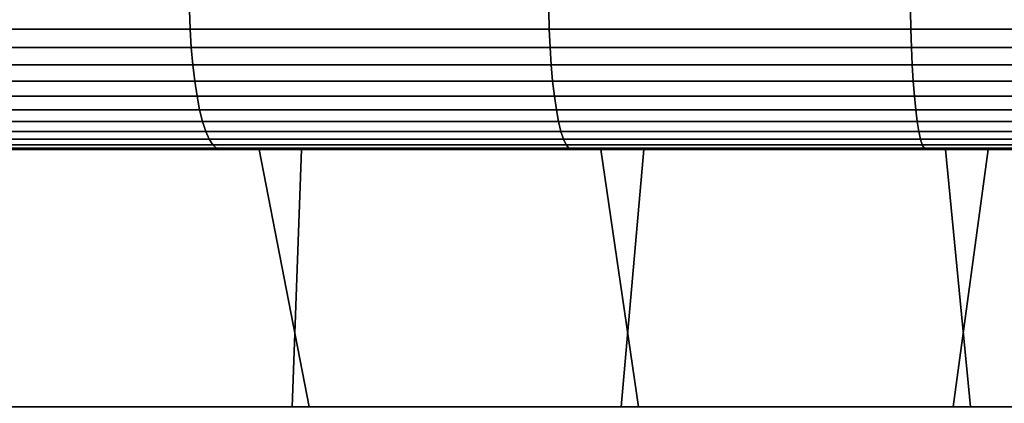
# Model space of a CAD drawing. Header units: metres. Extents: x -244 to 24, y -123 to 0.
# Tile 67 of 146: x -5.12 to -2.01, y -108.3 to -107.09. Entities that reach past the tile are written whole.
import ezdxf

# ---------------------------------------------------------------- set-up
doc = ezdxf.new("R2010")
doc.units = ezdxf.units.M
doc.layers.add('solid_10_231_103_000', color=7, linetype='CONTINUOUS')

msp = doc.modelspace()

# ---------------------------------------------------------------- linework, layer by layer
at = {"layer": 'solid_10_231_103_000'}
for points in [[(-4.583911, -107.060265, 23.044878), (-5.709148, -107.060265, 22.792198), (-5.706501, -107.119713, 22.781628), (-4.581785, -107.119713, 23.034189)], [(-5.709148, -107.060265, -22.792198), (-4.583911, -107.060265, -23.044878), (-4.581785, -107.119713, -23.034189), (-5.706501, -107.119713, -22.781628)], [(-3.447631, -107.060265, 23.242043), (-4.583911, -107.060265, 23.044878), (-4.581785, -107.119713, 23.034189), (-3.446032, -107.119713, 23.231262)], [(-4.583911, -107.060265, -23.044878), (-3.447631, -107.060265, -23.242043), (-3.446032, -107.119713, -23.231262), (-4.581785, -107.119713, -23.034189)], [(-2.303046, -107.060265, 23.383213), (-3.447631, -107.060265, 23.242043), (-3.446032, -107.119713, 23.231262), (-2.301977, -107.119713, 23.372368)], [(-3.447631, -107.060265, -23.242043), (-2.303046, -107.060265, -23.383213), (-2.301977, -107.119713, -23.372368), (-3.446032, -107.119713, -23.231262)], [(-1.152911, -107.060265, 23.468052), (-2.303046, -107.060265, 23.383213), (-2.301977, -107.119713, 23.372368), (-1.152377, -107.119713, 23.457167)], [(-2.303046, -107.060265, -23.383213), (-1.152911, -107.060265, -23.468052), (-1.152377, -107.119713, -23.457167), (-2.301977, -107.119713, -23.372368)], [(-4.581785, -107.119713, 23.034189), (-5.706501, -107.119713, 22.781628), (-5.702129, -107.177414, 22.764175), (-4.578275, -107.177414, 23.016544)], [(-5.706501, -107.119713, -22.781628), (-4.581785, -107.119713, -23.034189), (-4.578275, -107.177414, -23.016544), (-5.702129, -107.177414, -22.764175)], [(-3.446032, -107.119713, 23.231262), (-4.581785, -107.119713, 23.034189), (-4.578275, -107.177414, 23.016544), (-3.443392, -107.177414, 23.213465)], [(-4.581785, -107.119713, -23.034189), (-3.446032, -107.119713, -23.231262), (-3.443392, -107.177414, -23.213465), (-4.578275, -107.177414, -23.016544)], [(-2.301977, -107.119713, 23.372368), (-3.446032, -107.119713, 23.231262), (-3.443392, -107.177414, 23.213465), (-2.300214, -107.177414, 23.354464)], [(-3.446032, -107.119713, -23.231262), (-2.301977, -107.119713, -23.372368), (-2.300214, -107.177414, -23.354464), (-3.443392, -107.177414, -23.213465)], [(-1.152377, -107.119713, 23.457167), (-2.301977, -107.119713, 23.372368), (-2.300214, -107.177414, 23.354464), (-1.151494, -107.177414, 23.439198)], [(-2.301977, -107.119713, -23.372368), (-1.152377, -107.119713, -23.457167), (-1.151494, -107.177414, -23.439198), (-2.300214, -107.177414, -23.354464)], [(-4.578275, -107.177414, 23.016544), (-5.702129, -107.177414, 22.764175), (-5.696098, -107.232521, 22.740097), (-4.573433, -107.232521, 22.992201)], [(-5.702129, -107.177414, -22.764175), (-4.578275, -107.177414, -23.016544), (-4.573433, -107.232521, -22.992201), (-5.696098, -107.232521, -22.740097)], [(-3.443392, -107.177414, 23.213465), (-4.578275, -107.177414, 23.016544), (-4.573433, -107.232521, 22.992201), (-3.43975, -107.232521, 23.188913)], [(-4.578275, -107.177414, -23.016544), (-3.443392, -107.177414, -23.213465), (-3.43975, -107.232521, -23.188913), (-4.573433, -107.232521, -22.992201)], [(-2.300214, -107.177414, 23.354464), (-3.443392, -107.177414, 23.213465), (-3.43975, -107.232521, 23.188913), (-2.297781, -107.232521, 23.329762)], [(-3.443392, -107.177414, -23.213465), (-2.300214, -107.177414, -23.354464), (-2.297781, -107.232521, -23.329762), (-3.43975, -107.232521, -23.188913)], [(-1.151494, -107.177414, 23.439198), (-2.300214, -107.177414, 23.354464), (-2.297781, -107.232521, 23.329762), (-1.150276, -107.232521, 23.414406)], [(-2.300214, -107.177414, -23.354464), (-1.151494, -107.177414, -23.439198), (-1.150276, -107.232521, -23.414406), (-2.297781, -107.232521, -23.329762)], [(-4.573433, -107.232521, 22.992201), (-5.696098, -107.232521, 22.740097), (-5.688495, -107.284233, 22.709745), (-4.567329, -107.284233, 22.961512)], [(-5.696098, -107.232521, -22.740097), (-4.573433, -107.232521, -22.992201), (-4.567329, -107.284233, -22.961512), (-5.688495, -107.284233, -22.709745)], [(-3.43975, -107.232521, 23.188913), (-4.573433, -107.232521, 22.992201), (-4.567329, -107.284233, 22.961512), (-3.435159, -107.284233, 23.157963)], [(-4.573433, -107.232521, -22.992201), (-3.43975, -107.232521, -23.188913), (-3.435159, -107.284233, -23.157963), (-4.567329, -107.284233, -22.961512)], [(-2.297781, -107.232521, 23.329762), (-3.43975, -107.232521, 23.188913), (-3.435159, -107.284233, 23.157963), (-2.294714, -107.284233, 23.298622)], [(-3.43975, -107.232521, -23.188913), (-2.297781, -107.232521, -23.329762), (-2.294714, -107.284233, -23.298622), (-3.435159, -107.284233, -23.157963)], [(-1.150276, -107.232521, 23.414406), (-2.297781, -107.232521, 23.329762), (-2.294714, -107.284233, 23.298622), (-1.148741, -107.284233, 23.383154)], [(-2.297781, -107.232521, -23.329762), (-1.150276, -107.232521, -23.414406), (-1.148741, -107.284233, -23.383154), (-2.294714, -107.284233, -23.298622)], [(-4.567329, -107.284233, 22.961512), (-5.688495, -107.284233, 22.709745), (-5.679432, -107.331787, 22.673563), (-4.560052, -107.331787, 22.924929)], [(-5.688495, -107.284233, -22.709745), (-4.567329, -107.284233, -22.961512), (-4.560052, -107.331787, -22.924929), (-5.679432, -107.331787, -22.673563)], [(-3.435159, -107.284233, 23.157963), (-4.567329, -107.284233, 22.961512), (-4.560052, -107.331787, 22.924929), (-3.429686, -107.331787, 23.121067)], [(-4.567329, -107.284233, -22.961512), (-3.435159, -107.284233, -23.157963), (-3.429686, -107.331787, -23.121067), (-4.560052, -107.331787, -22.924929)], [(-2.294714, -107.284233, 23.298622), (-3.435159, -107.284233, 23.157963), (-3.429686, -107.331787, 23.121067), (-2.291058, -107.331787, 23.261503)], [(-3.435159, -107.284233, -23.157963), (-2.294714, -107.284233, -23.298622), (-2.291058, -107.331787, -23.261503), (-3.429686, -107.331787, -23.121067)], [(-1.148741, -107.284233, 23.383154), (-2.294714, -107.284233, 23.298622), (-2.291058, -107.331787, 23.261503), (-1.146911, -107.331787, 23.3459)], [(-2.294714, -107.284233, -23.298622), (-1.148741, -107.284233, -23.383154), (-1.146911, -107.331787, -23.3459), (-2.291058, -107.331787, -23.261503)], [(-4.560052, -107.331787, 22.924929), (-5.679432, -107.331787, 22.673563), (-5.669041, -107.374496, 22.63208), (-4.551709, -107.374496, 22.882986)], [(-5.679432, -107.331787, -22.673563), (-4.560052, -107.331787, -22.924929), (-4.551709, -107.374496, -22.882986), (-5.669041, -107.374496, -22.63208)], [(-3.429686, -107.331787, 23.121067), (-4.560052, -107.331787, 22.924929), (-4.551709, -107.374496, 22.882986), (-3.423411, -107.374496, 23.078764)], [(-4.560052, -107.331787, -22.924929), (-3.429686, -107.331787, -23.121067), (-3.423411, -107.374496, -23.078764), (-4.551709, -107.374496, -22.882986)], [(-2.291058, -107.331787, 23.261503), (-3.429686, -107.331787, 23.121067), (-3.423411, -107.374496, 23.078764), (-2.286866, -107.374496, 23.218943)], [(-3.429686, -107.331787, -23.121067), (-2.291058, -107.331787, -23.261503), (-2.286866, -107.374496, -23.218943), (-3.423411, -107.374496, -23.078764)], [(-1.146911, -107.331787, 23.3459), (-2.291058, -107.331787, 23.261503), (-2.286866, -107.374496, 23.218943), (-1.144812, -107.374496, 23.303186)], [(-2.291058, -107.331787, -23.261503), (-1.146911, -107.331787, -23.3459), (-1.144812, -107.374496, -23.303186), (-2.286866, -107.374496, -23.218943)], [(-4.551709, -107.374496, 22.882986), (-5.669041, -107.374496, 22.63208), (-5.657474, -107.411736, 22.585901), (-4.542421, -107.411736, 22.836294)], [(-5.669041, -107.374496, -22.63208), (-4.551709, -107.374496, -22.882986), (-4.542421, -107.411736, -22.836294), (-5.657474, -107.411736, -22.585901)], [(-3.423411, -107.374496, 23.078764), (-4.551709, -107.374496, 22.882986), (-4.542421, -107.411736, 22.836294), (-3.416426, -107.411736, 23.031673)], [(-4.551709, -107.374496, -22.882986), (-3.423411, -107.374496, -23.078764), (-3.416426, -107.411736, -23.031673), (-4.542421, -107.411736, -22.836294)], [(-2.286866, -107.374496, 23.218943), (-3.423411, -107.374496, 23.078764), (-3.416426, -107.411736, 23.031673), (-2.2822, -107.411736, 23.171566)], [(-3.423411, -107.374496, -23.078764), (-2.286866, -107.374496, -23.218943), (-2.2822, -107.411736, -23.171566), (-3.416426, -107.411736, -23.031673)], [(-1.144812, -107.374496, 23.303186), (-2.286866, -107.374496, 23.218943), (-2.2822, -107.411736, 23.171566), (-1.142476, -107.411736, 23.255638)], [(-2.286866, -107.374496, -23.218943), (-1.144812, -107.374496, -23.303186), (-1.142476, -107.411736, -23.255638), (-2.2822, -107.411736, -23.171566)], [(-4.542421, -107.411736, 22.836294), (-5.657474, -107.411736, 22.585901), (-5.644899, -107.442955, 22.535702), (-4.532325, -107.442955, 22.785538)], [(-5.657474, -107.411736, -22.585901), (-4.542421, -107.411736, -22.836294), (-4.532325, -107.442955, -22.785538), (-5.644899, -107.442955, -22.535702)], [(-3.416426, -107.411736, 23.031673), (-4.542421, -107.411736, 22.836294), (-4.532325, -107.442955, 22.785538), (-3.408833, -107.442955, 22.980482)], [(-4.542421, -107.411736, -22.836294), (-3.416426, -107.411736, -23.031673), (-3.408833, -107.442955, -22.980482), (-4.532325, -107.442955, -22.785538)], [(-2.2822, -107.411736, 23.171566), (-3.416426, -107.411736, 23.031673), (-3.408833, -107.442955, 22.980482), (-2.277128, -107.442955, 23.120066)], [(-3.416426, -107.411736, -23.031673), (-2.2822, -107.411736, -23.171566), (-2.277128, -107.442955, -23.120066), (-3.408833, -107.442955, -22.980482)], [(-1.142476, -107.411736, 23.255638), (-2.2822, -107.411736, 23.171566), (-2.277128, -107.442955, 23.120066), (-1.139937, -107.442955, 23.203949)], [(-2.2822, -107.411736, -23.171566), (-1.142476, -107.411736, -23.255638), (-1.139937, -107.442955, -23.203949), (-2.277128, -107.442955, -23.120066)], [(-4.532325, -107.442955, 22.785538), (-5.644899, -107.442955, 22.535702), (-5.631502, -107.467697, 22.482214), (-4.521568, -107.467697, 22.731459)], [(-5.644899, -107.442955, -22.535702), (-4.532325, -107.442955, -22.785538), (-4.521568, -107.467697, -22.731459), (-5.631502, -107.467697, -22.482214)], [(-3.408833, -107.442955, 22.980482), (-4.532325, -107.442955, 22.785538), (-4.521568, -107.467697, 22.731459), (-3.400742, -107.467697, 22.92594)], [(-4.532325, -107.442955, -22.785538), (-3.408833, -107.442955, -22.980482), (-3.400742, -107.467697, -22.92594), (-4.521568, -107.467697, -22.731459)], [(-2.277128, -107.442955, 23.120066), (-3.408833, -107.442955, 22.980482), (-3.400742, -107.467697, 22.92594), (-2.271723, -107.467697, 23.065191)], [(-3.408833, -107.442955, -22.980482), (-2.277128, -107.442955, -23.120066), (-2.271723, -107.467697, -23.065191), (-3.400742, -107.467697, -22.92594)], [(-1.139937, -107.442955, 23.203949), (-2.277128, -107.442955, 23.120066), (-2.271723, -107.467697, 23.065191), (-1.137231, -107.467697, 23.148876)], [(-2.277128, -107.442955, -23.120066), (-1.139937, -107.442955, -23.203949), (-1.137231, -107.467697, -23.148876), (-2.271723, -107.467697, -23.065191)], [(-4.521568, -107.467697, 22.731459), (-5.631502, -107.467697, 22.482214), (-5.617476, -107.485619, 22.426222), (-4.510307, -107.485619, 22.674845)], [(-5.631502, -107.467697, -22.482214), (-4.521568, -107.467697, -22.731459), (-4.510307, -107.485619, -22.674845), (-5.617476, -107.485619, -22.426222)], [(-3.400742, -107.467697, 22.92594), (-4.521568, -107.467697, 22.731459), (-4.510307, -107.485619, 22.674845), (-3.392272, -107.485619, 22.868841)], [(-4.521568, -107.467697, -22.731459), (-3.400742, -107.467697, -22.92594), (-3.392272, -107.485619, -22.868841), (-4.510307, -107.485619, -22.674845)], [(-2.271723, -107.467697, 23.065191), (-3.400742, -107.467697, 22.92594), (-3.392272, -107.485619, 22.868841), (-2.266065, -107.485619, 23.007746)], [(-3.400742, -107.467697, -22.92594), (-2.271723, -107.467697, -23.065191), (-2.266065, -107.485619, -23.007746), (-3.392272, -107.485619, -22.868841)], [(-1.137231, -107.467697, 23.148876), (-2.271723, -107.467697, 23.065191), (-2.266065, -107.485619, 23.007746), (-1.134399, -107.485619, 23.091223)], [(-2.271723, -107.467697, -23.065191), (-1.137231, -107.467697, -23.148876), (-1.134399, -107.485619, -23.091223), (-2.266065, -107.485619, -23.007746)], [(-5.432966, -107.5, -20.939806), (-9.460743, -107.5, -20.964108), (-8.403492, -107.5, -21.409836), (-4.363476, -107.5, -21.188505)], [(-4.229256, -107.5, 21.215712), (-3.147227, -107.5, 21.402977), (-8.403432, -107.5, 21.409859), (-9.460684, -107.5, 20.964134)], [(-5.300805, -107.5, 20.973661), (-4.229256, -107.5, 21.215712), (-9.460684, -107.5, 20.964134)], [(-3.282384, -107.5, -21.382683), (-8.403492, -107.5, -21.409836), (-7.325872, -107.5, -21.802076), (-2.192862, -107.5, -21.521709)], [(-3.282384, -107.5, -21.382683), (-4.363476, -107.5, -21.188505), (-8.403492, -107.5, -21.409836)], [(-2.057101, -107.5, 21.535118), (-0.961233, -107.5, 21.61178), (-7.325812, -107.5, 21.802097), (-8.403432, -107.5, 21.409859)], [(-3.147227, -107.5, 21.402977), (-2.057101, -107.5, 21.535118), (-8.403432, -107.5, 21.409859)], [(0.534507, -107.5, -21.626526), (-7.325872, -107.5, -21.802076), (-6.22999, -107.5, -22.140169), (7.325812, -107.5, -21.802097)], [(-1.098364, -107.5, -21.60524), (-2.192862, -107.5, -21.521709), (-7.325872, -107.5, -21.802076)], [(0, -107.5, -21.63315), (-1.098364, -107.5, -21.60524), (-7.325872, -107.5, -21.802076)], [(0.534507, -107.5, -21.626526), (0, -107.5, -21.63315), (-7.325872, -107.5, -21.802076)], [(6.22999, -107.5, 22.140169), (-6.229931, -107.5, 22.140186), (-7.325812, -107.5, 21.802097)], [(-0.961233, -107.5, 21.61178), (7.325872, -107.5, 21.802076), (6.22999, -107.5, 22.140169), (-7.325812, -107.5, 21.802097)], [(-5.603028, -107.496437, -22.368542), (-5.118216, -107.5, -22.423273), (-6.22999, -107.5, -22.140169)], [(-6.22999, -107.5, -22.140169), (6.229931, -107.5, -22.140186), (7.325812, -107.5, -21.802097)], [(-6.22999, -107.5, -22.140169), (-5.118216, -107.5, -22.423273), (6.229931, -107.5, -22.140186)], [(-5.603028, -107.496437, 22.368542), (-6.229931, -107.5, 22.140186), (-5.118157, -107.5, 22.423286)], [(5.118216, -107.5, 22.423273), (-5.118157, -107.5, 22.423286), (-6.229931, -107.5, 22.140186)], [(6.22999, -107.5, 22.140169), (5.118216, -107.5, 22.423273), (-6.229931, -107.5, 22.140186)], [(-4.510307, -107.485619, 22.674845), (-5.617476, -107.485619, 22.426222), (-5.603028, -107.496437, 22.368542), (-4.498706, -107.496437, 22.616524)], [(-5.617476, -107.485619, -22.426222), (-4.510307, -107.485619, -22.674845), (-4.498706, -107.496437, -22.616524), (-5.603028, -107.496437, -22.368542)], [(-4.498706, -107.496437, 22.616524), (-5.603028, -107.496437, 22.368542), (-5.118157, -107.5, 22.423286)], [(-5.603028, -107.496437, -22.368542), (-4.498706, -107.496437, -22.616524), (-5.118216, -107.5, -22.423273)], [(-4.205112, -108.314186, -20.480097), (-5.236149, -108.314186, -20.241049), (-5.432966, -107.5, -20.939806), (-4.363476, -107.5, -21.188505)], [(-5.289841, -108.314186, 20.227083), (-4.259442, -108.314186, 20.468866), (-4.229256, -107.5, 21.215712), (-5.300805, -107.5, 20.973661)], [(-4.498706, -107.496437, -22.616524), (-3.994357, -107.5, -22.65048), (-5.118216, -107.5, -22.423273)], [(-5.118216, -107.5, -22.423273), (5.118157, -107.5, -22.423286), (6.229931, -107.5, -22.140186)], [(-5.118216, -107.5, -22.423273), (-3.994357, -107.5, -22.65048), (5.118157, -107.5, -22.423286)], [(-4.498706, -107.496437, 22.616524), (-5.118157, -107.5, 22.423286), (-3.9943, -107.5, 22.650492)], [(3.994357, -107.5, 22.65048), (-3.9943, -107.5, 22.650492), (-5.118157, -107.5, 22.423286)], [(5.118216, -107.5, 22.423273), (3.994357, -107.5, 22.65048), (-5.118157, -107.5, 22.423286)], [(-3.392272, -107.485619, 22.868841), (-4.510307, -107.485619, 22.674845), (-4.498706, -107.496437, 22.616524), (-3.383547, -107.496437, 22.810022)], [(-4.510307, -107.485619, -22.674845), (-3.392272, -107.485619, -22.868841), (-3.383547, -107.496437, -22.810022), (-4.498706, -107.496437, -22.616524)], [(-3.383547, -107.496437, 22.810022), (-4.498706, -107.496437, 22.616524), (-3.9943, -107.5, 22.650492)], [(-4.498706, -107.496437, -22.616524), (-3.383547, -107.496437, -22.810022), (-3.994357, -107.5, -22.65048)], [(-3.1633, -108.314186, -20.66666), (-4.205112, -108.314186, -20.480097), (-4.363476, -107.5, -21.188505), (-3.282384, -107.5, -21.382683)], [(-4.259442, -108.314186, 20.468866), (-3.218128, -108.314186, 20.658194), (-3.147227, -107.5, 21.402977), (-4.229256, -107.5, 21.215712)], [(-3.383547, -107.496437, -22.810022), (-2.860042, -107.5, -22.821484), (-3.994357, -107.5, -22.65048)], [(-3.994357, -107.5, -22.65048), (3.9943, -107.5, -22.650492), (5.118157, -107.5, -22.423286)], [(-3.994357, -107.5, -22.65048), (-2.860042, -107.5, -22.821484), (3.9943, -107.5, -22.650492)], [(-3.383547, -107.496437, 22.810022), (-3.9943, -107.5, 22.650492), (-2.859984, -107.5, 22.821491)], [(2.860042, -107.5, 22.821484), (-2.859984, -107.5, 22.821491), (-3.9943, -107.5, 22.650492)], [(3.994357, -107.5, 22.65048), (2.860042, -107.5, 22.821484), (-3.9943, -107.5, 22.650492)], [(-2.266065, -107.485619, 23.007746), (-3.392272, -107.485619, 22.868841), (-3.383547, -107.496437, 22.810022), (-2.260237, -107.496437, 22.94857)], [(-3.392272, -107.485619, -22.868841), (-2.266065, -107.485619, -23.007746), (-2.260237, -107.496437, -22.94857), (-3.383547, -107.496437, -22.810022)], [(-2.260237, -107.496437, 22.94857), (-3.383547, -107.496437, 22.810022), (-2.859984, -107.5, 22.821491)], [(-3.383547, -107.496437, -22.810022), (-2.260237, -107.496437, -22.94857), (-2.860042, -107.5, -22.821484)], [(-2.113381, -108.314186, -20.800262), (-3.1633, -108.314186, -20.66666), (-3.282384, -107.5, -21.382683), (-2.192862, -107.5, -21.521709)], [(-3.218128, -108.314186, 20.658194), (-2.168568, -108.314186, 20.79458), (-2.057101, -107.5, 21.535118), (-3.147227, -107.5, 21.402977)], [(-2.260237, -107.496437, -22.94857), (-1.718859, -107.5, -22.935661), (-2.860042, -107.5, -22.821484)], [(-2.860042, -107.5, -22.821484), (2.859984, -107.5, -22.821491), (3.9943, -107.5, -22.650492)], [(-2.860042, -107.5, -22.821484), (-1.718859, -107.5, -22.935661), (2.859984, -107.5, -22.821491)], [(-2.260237, -107.496437, 22.94857), (-2.859984, -107.5, 22.821491), (-1.718802, -107.5, 22.935665)], [(1.718859, -107.5, 22.935661), (-1.718802, -107.5, 22.935665), (-2.859984, -107.5, 22.821491)], [(2.860042, -107.5, 22.821484), (1.718859, -107.5, 22.935661), (-2.859984, -107.5, 22.821491)], [(-1.134399, -107.485619, 23.091223), (-2.266065, -107.485619, 23.007746), (-2.260237, -107.496437, 22.94857), (-1.131481, -107.496437, 23.031832)], [(-2.266065, -107.485619, -23.007746), (-1.134399, -107.485619, -23.091223), (-1.131481, -107.496437, -23.031832), (-2.260237, -107.496437, -22.94857)], [(-1.131481, -107.496437, 23.031832), (-2.260237, -107.496437, 22.94857), (-1.718802, -107.5, 22.935665)], [(-2.260237, -107.496437, -22.94857), (-1.131481, -107.496437, -23.031832), (-1.718859, -107.5, -22.935661)], [(-1.058046, -108.314186, -20.880562), (-2.113381, -108.314186, -20.800262), (-2.192862, -107.5, -21.521709), (-1.098364, -107.5, -21.60524)], [(-2.168568, -108.314186, 20.79458), (-1.11345, -108.314186, 20.87768), (-0.961233, -107.5, 21.61178), (-2.057101, -107.5, 21.535118)]]:
    msp.add_3dface(points, dxfattribs=at)

doc.saveas('drawing.dxf')
